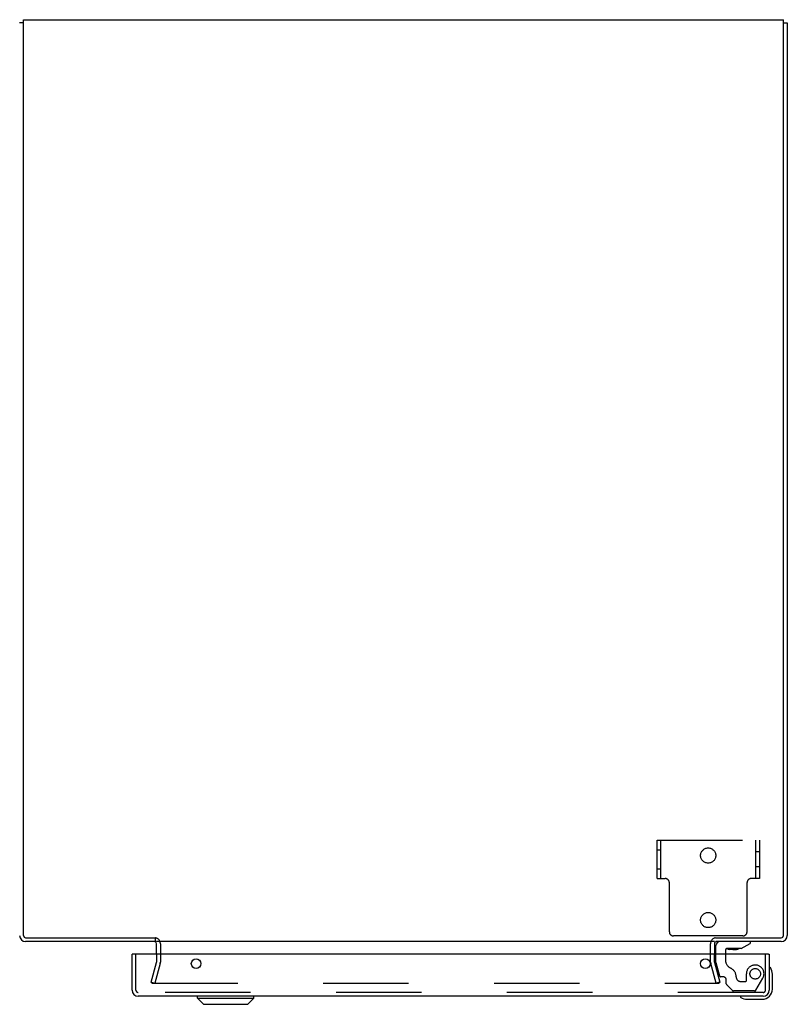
# Model space of a CAD drawing. Header units: inches. Extents: x 0 to 304, y 0 to 196.
# Tile 85 of 98: x 131 to 146, y 162 to 181. Entities that reach past the tile are written whole.
import ezdxf

# ---------------------------------------------------------------- set-up
doc = ezdxf.new("R2010")
doc.units = ezdxf.units.IN
doc.header["$LTSCALE"] = 16.696429
doc.header["$MEASUREMENT"] = 0
doc.linetypes.add('HIDDEN', pattern=[0.2, 0.1, -0.1])
doc.layers.get('0').update_dxf_attribs({"linetype": 'CONTINUOUS'})
doc.layers.add('DEFAULT_2', color=8, linetype='HIDDEN')
doc.layers.add('EXD_DOOR_ASSEMBLY', color=7, linetype='CONTINUOUS')

msp = doc.modelspace()

# ---------------------------------------------------------------- linework, layer by layer
at = {"color": 3, "linetype": 'Continuous'}
for p, q in [((131.027, 181.157), (145.877, 181.157)), ((131.027, 163.277), (131.027, 181.157)), ((145.877, 163.277), (145.877, 181.157)), ((145.952, 181.094), (145.952, 163.274)), ((131.072, 163.232), (133.604, 163.232)), ((144.55, 163.232), (145.832, 163.232)), ((133.6, 163.157), (131.069, 163.157)), ((144.527, 163.157), (133.627, 163.157)), ((133.627, 162.914), (133.627, 163.115)), ((144.527, 163.115), (144.527, 162.914)), ((145.835, 163.157), (144.554, 163.157))]:
    msp.add_line(p, q, dxfattribs=at)
at = {"color": 7, "linetype": 'Continuous'}
for p, q in [((131.027, 181.094), (130.952, 181.094)), ((145.877, 181.094), (145.952, 181.094)), ((133.6, 163.232), (133.6, 163.157))]:
    msp.add_line(p, q, dxfattribs=at)
at = {"color": 3, "linetype": 'Continuous'}
for centre, radius, start, end in [((131.069, 163.274), 0.117, 180, 270), ((131.072, 163.277), 0.045, 180, 270), ((145.832, 163.277), 0.045, 270, 360), ((145.835, 163.274), 0.117, 270, 360), ((133.585, 163.115), 0.042, 78.1786, 90), ((133.585, 163.115), 0.042, 0, 74.6185), ((144.569, 163.115), 0.042, 90, 180)]:
    msp.add_arc(centre, radius, start, end, dxfattribs=at)
at = {"color": 7, "linetype": 'Continuous'}
for centre, start, end in [((131.069, 163.274), 183.758, 266.242), ((145.835, 163.274), 270, 360)]:
    msp.add_arc(centre, 0.042, start, end, dxfattribs=at)
at = {"layer": 'DEFAULT_2', "color": 8, "linetype": 'HIDDEN'}
for p, q in [((143.406, 165.137), (145.406, 165.137)), ((143.406, 164.387), (143.406, 165.137)), ((143.484, 164.387), (143.484, 165.137)), ((145.328, 165.137), (145.328, 164.387)), ((145.406, 165.137), (145.406, 164.387)), ((143.406, 164.95), (143.484, 164.95)), ((145.406, 164.91), (145.328, 164.91)), ((143.406, 164.575), (143.484, 164.575)), ((145.406, 164.614), (145.328, 164.614)), ((143.406, 164.387), (143.567, 164.387)), ((145.406, 164.387), (145.245, 164.387)), ((143.647, 163.347), (143.647, 164.307)), ((145.165, 163.347), (145.165, 164.307)), ((145.085, 163.267), (143.727, 163.267)), ((133.702, 163.115), (133.702, 162.757)), ((144.452, 162.757), (144.452, 163.115)), ((133.627, 162.914), (133.627, 162.757)), ((144.527, 162.757), (144.527, 162.914)), ((133.523, 162.364), (133.627, 162.75)), ((133.699, 162.731), (133.596, 162.345)), ((144.559, 162.345), (144.456, 162.731)), ((144.528, 162.75), (144.632, 162.364)), ((133.523, 162.364), (133.596, 162.345)), ((133.544, 162.345), (144.611, 162.345)), ((144.632, 162.364), (144.559, 162.345))]:
    msp.add_line(p, q, dxfattribs=at)
for points in [[(133.529, 162.359), (133.529, 162.36), (133.529, 162.361), (133.529, 162.363)], [(133.544, 162.345), (133.542, 162.345), (133.541, 162.345), (133.539, 162.345), (133.538, 162.346), (133.537, 162.346), (133.535, 162.347), (133.534, 162.348), (133.533, 162.349), (133.532, 162.35), (133.531, 162.351), (133.53, 162.353), (133.53, 162.354), (133.529, 162.355), (133.529, 162.357), (133.529, 162.358), (133.529, 162.359)], [(144.626, 162.359), (144.626, 162.358), (144.626, 162.357), (144.626, 162.355), (144.625, 162.354), (144.625, 162.353), (144.624, 162.351), (144.623, 162.35), (144.622, 162.349), (144.621, 162.348), (144.62, 162.347), (144.618, 162.346), (144.617, 162.346), (144.616, 162.345), (144.614, 162.345), (144.613, 162.345), (144.611, 162.345)], [(144.626, 162.363), (144.626, 162.361), (144.626, 162.36), (144.626, 162.359)]]:
    msp.add_lwpolyline(points, dxfattribs=at)
for centre in [(144.406, 164.837), (144.406, 163.577)]:
    msp.add_circle(centre, 0.148, dxfattribs=at)
for centre, radius, start, end in [((143.567, 164.307), 0.08, 0, 90), ((145.245, 164.307), 0.08, 90, 180), ((133.585, 163.115), 0.117, 0, 78.1786), ((143.727, 163.347), 0.08, 180, 270), ((144.569, 163.115), 0.117, 101.8214, 180), ((145.085, 163.347), 0.08, 270, 360), ((133.602, 162.757), 0.025, 345, 360), ((133.602, 162.757), 0.1, 345, 360), ((144.552, 162.757), 0.1, 180, 195), ((144.552, 162.757), 0.025, 180, 195)]:
    msp.add_arc(centre, radius, start, end, dxfattribs=at)
at = {"layer": 'EXD_DOOR_ASSEMBLY', "color": 7, "linetype": 'Continuous'}
for p, q in [((144.557, 162.914), (144.557, 163.078)), ((145.05, 163.019), (145.226, 163.118)), ((145.226, 163.157), (145.226, 163.118)), ((133.165, 162.914), (133.15, 162.914)), ((144.742, 162.988), (144.742, 162.914)), ((145.05, 163.019), (144.773, 163.019)), ((144.891, 163.003), (144.821, 163.003)), ((144.891, 163.003), (144.892, 163.003)), ((144.892, 163.003), (144.961, 163.003)), ((145.585, 162.914), (145.6, 162.914)), ((145.615, 162.648), (145.613, 162.654)), ((145.66, 162.519), (145.657, 162.557)), ((145.66, 162.229), (145.66, 162.519)), ((134.424, 162.05), (134.424, 162.089)), ((135.526, 162.05), (135.526, 162.089)), ((145.035, 162.076), (145.042, 162.074)), ((134.424, 162.05), (135.526, 162.05)), ((134.542, 161.932), (134.424, 162.05)), ((134.542, 161.932), (135.408, 161.932)), ((135.408, 161.932), (135.526, 162.05)), ((145.133, 162.032), (145.171, 162.029)), ((145.171, 162.029), (145.46, 162.029))]:
    msp.add_line(p, q, dxfattribs=at)
at = {"layer": 'EXD_DOOR_ASSEMBLY', "color": 3, "linetype": 'Continuous'}
for p, q in [((133.15, 162.206), (133.15, 162.914)), ((145.585, 162.914), (133.165, 162.914)), ((145.6, 162.914), (145.6, 162.206)), ((145.483, 162.089), (133.267, 162.089))]:
    msp.add_line(p, q, dxfattribs=at)
at = {"layer": 'EXD_DOOR_ASSEMBLY', "color": 8, "linetype": 'HIDDEN'}
for p, q in [((133.225, 162.206), (133.225, 162.914)), ((144.557, 162.747), (144.557, 162.914)), ((144.742, 162.914), (144.742, 162.804)), ((145.525, 162.206), (145.525, 162.914)), ((144.557, 162.747), (144.626, 162.491)), ((144.7, 162.468), (144.656, 162.468)), ((145.153, 162.394), (145.153, 162.527)), ((144.759, 162.331), (144.759, 162.409)), ((144.765, 162.317), (144.88, 162.202)), ((145.043, 162.378), (145.137, 162.378)), ((145.339, 162.208), (145.474, 162.441)), ((145.483, 162.164), (133.267, 162.164)), ((145.313, 162.193), (144.901, 162.193))]:
    msp.add_line(p, q, dxfattribs=at)
at = {"layer": 'EXD_DOOR_ASSEMBLY', "color": 3, "linetype": 'Continuous'}
for centre in [(134.4, 162.726), (144.35, 162.726)]:
    msp.add_circle(centre, 0.094, dxfattribs=at)
at = {"layer": 'EXD_DOOR_ASSEMBLY', "color": 8, "linetype": 'HIDDEN'}
msp.add_circle((145.325, 162.527), 0.103, dxfattribs=at)
at = {"layer": 'EXD_DOOR_ASSEMBLY', "color": 7, "linetype": 'Continuous'}
for centre, radius, start, end in [((144.636, 163.078), 0.079, 90, 180), ((144.773, 162.988), 0.031, 90, 180), ((144.821, 163.093), 0.09, 235.0768, 270), ((144.961, 163.093), 0.09, 270, 305.1877), ((145.615, 162.639), 0.015, 96.3796, 180), ((145.612, 162.639), 0.015, 30.8899, 83.6204), ((145.41, 162.519), 0.25, 0, 30.8899), ((145.05, 162.074), 0.015, 90, 173.6204), ((145.05, 162.078), 0.015, 186.3796, 239.1101), ((145.46, 162.229), 0.2, 270, 360), ((145.171, 162.279), 0.25, 239.1101, 270)]:
    msp.add_arc(centre, radius, start, end, dxfattribs=at)
at = {"layer": 'EXD_DOOR_ASSEMBLY', "color": 8, "linetype": 'HIDDEN'}
for centre, radius, start, end in [((144.93, 162.804), 0.188, 180, 244.2582), ((145.325, 162.527), 0.172, 330, 180), ((144.656, 162.499), 0.031, 195, 270), ((144.7, 162.409), 0.059, 0, 90), ((144.768, 162.468), 0.185, 0, 64.2582), ((145.043, 162.468), 0.09, 180, 270), ((144.779, 162.331), 0.02, 180, 225), ((145.137, 162.394), 0.016, 270, 360), ((133.267, 162.206), 0.042, 180, 270), ((144.901, 162.223), 0.03, 225, 270), ((145.313, 162.223), 0.03, 270, 330), ((145.483, 162.206), 0.042, 270, 360)]:
    msp.add_arc(centre, radius, start, end, dxfattribs=at)
at = {"layer": 'EXD_DOOR_ASSEMBLY', "color": 3, "linetype": 'Continuous'}
for centre, start, end in [((133.267, 162.206), 180, 270), ((145.483, 162.206), 270, 360)]:
    msp.add_arc(centre, 0.117, start, end, dxfattribs=at)

doc.saveas('drawing.dxf')
